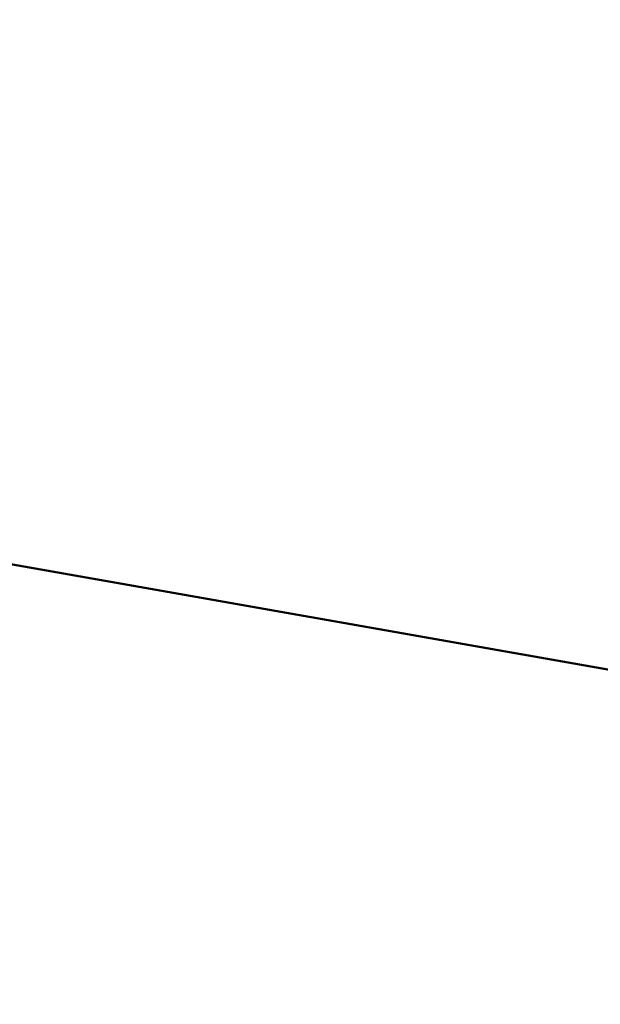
# Model space of a CAD drawing. Extents: x -8441 to -4361, y -3967 to -1117.
# Tile 35 of 149: x -8046.8291 to -8046.8073, y -2321.4063 to -2321.3692. Entities that reach past the tile are written whole.
import ezdxf

# ---------------------------------------------------------------- set-up
doc = ezdxf.new("R2010")
doc.units = 0
doc.header["$MEASUREMENT"] = 0
doc.linetypes.add('HIDDEN', pattern=[7, 4, -3])
doc.layers.add('LE_ALL', color=7, linetype='CONTINUOUS', lineweight=50)
doc.layers.add('LE_HIDDEN', color=7, linetype='CONTINUOUS')

msp = doc.modelspace()

# ---------------------------------------------------------------- linework, layer by layer
at = {"layer": 'LE_ALL'}
msp.add_line((-8018.433707, -2326.396649), (-8101.596075, -2311.73288), dxfattribs=at)
for points in [[(-8099.977491, -2314.049133), (-8099.630195, -2312.079517), (-8018.649106, -2326.358668), (-8018.996403, -2328.328284), (-8099.977491, -2314.049133)], [(-8099.977491, -2314.049133), (-8099.630195, -2312.079517), (-8018.649106, -2326.358668), (-8018.996403, -2328.328284), (-8099.977491, -2314.049133)], [(-8018.649106, -2326.358668), (-8099.630195, -2312.079517)], [(-8018.649106, -2326.358668), (-8099.630195, -2312.079517)], [(-8018.649106, -2326.358668), (-8099.630195, -2312.079517)]]:
    msp.add_lwpolyline(points, dxfattribs=at)
at = {"layer": 'LE_HIDDEN', "color": 1, "linetype": 'HIDDEN'}
msp.add_line((-8101.596075, -2311.73288), (-8018.433707, -2326.396649), dxfattribs=at)
msp.add_line((-8101.596075, -2311.73288), (-8018.433707, -2326.396649), dxfattribs=at)
for points in [[(-8101.596075, -2311.73288), (-8018.433707, -2326.396649), (-8018.214986, -2326.396649)], [(-8101.596075, -2311.73288), (-8018.433707, -2326.396649), (-8018.214986, -2326.396649)], [(-8099.630195, -2312.079517), (-8018.649106, -2326.358668), (-8018.996403, -2328.328284), (-8099.977491, -2314.049133)], [(-8099.630195, -2312.079517), (-8018.649106, -2326.358668), (-8018.996403, -2328.328284), (-8099.977491, -2314.049133)]]:
    msp.add_lwpolyline(points, dxfattribs=at)

doc.saveas('drawing.dxf')
